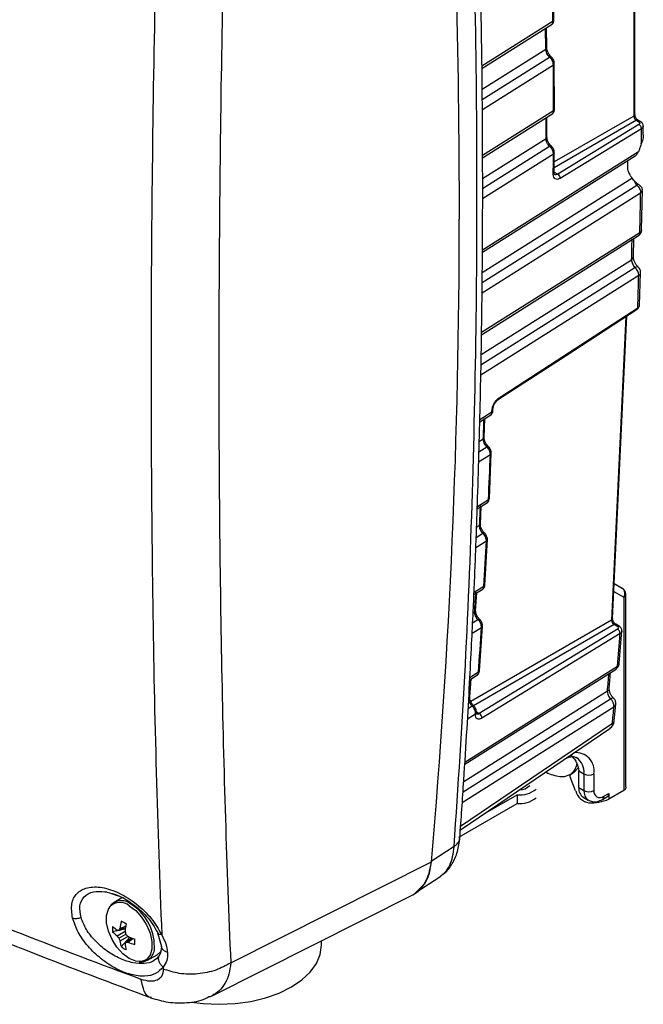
# Model space of a CAD drawing. Header units: inches. Extents: x 0.6 to 33.8, y 0 to 21.7.
# Tile 192 of 204: x 26.9 to 27.8, y 16.9 to 18.3. Entities that reach past the tile are written whole.
import ezdxf

# ---------------------------------------------------------------- set-up
doc = ezdxf.new("R2010")
doc.units = ezdxf.units.IN
doc.header["$MEASUREMENT"] = 0

msp = doc.modelspace()

# ---------------------------------------------------------------- linework, layer by layer
at = {"color": 7, "linetype": 'Continuous'}
for p, q in [((27.7598, 18.4086), (27.7598, 18.1554)), ((27.7612, 18.1574), (27.7612, 18.4095)), ((27.6482, 18.2897), (27.6477, 18.3262)), ((27.6469, 18.2877), (27.5476, 18.2252)), ((27.5476, 18.2219), (27.6459, 18.2839)), ((27.6368, 18.2487), (27.6366, 18.278)), ((27.6381, 18.2506), (27.6379, 18.2788)), ((27.5479, 18.1927), (27.6368, 18.2487)), ((27.5481, 18.1787), (27.642, 18.2378)), ((27.5482, 18.1646), (27.6474, 18.2271)), ((27.6489, 18.1646), (27.6487, 18.229)), ((27.6476, 18.1626), (27.5485, 18.1002)), ((27.5485, 18.097), (27.6467, 18.1588)), ((27.6384, 18.1259), (27.6384, 18.1537)), ((27.7633, 18.1494), (27.6486, 18.0832)), ((27.7598, 18.1554), (27.6487, 18.0913)), ((27.7633, 18.1494), (27.7667, 18.1474)), ((27.7691, 18.1476), (27.7657, 18.1496)), ((27.7669, 18.1436), (27.6534, 18.0744)), ((27.7704, 18.1375), (27.657, 18.0684)), ((27.7729, 18.1292), (27.773, 18.1415)), ((27.5486, 18.0683), (27.6371, 18.124)), ((27.5486, 18.0542), (27.6422, 18.1131)), ((27.7661, 18.1055), (27.5483, 17.9683)), ((27.5483, 17.9652), (27.7618, 18.0997)), ((27.5486, 18.0401), (27.6475, 18.1024)), ((27.6486, 18.0762), (27.6487, 18.1043)), ((27.5481, 17.9369), (27.7572, 18.0687)), ((27.6486, 18.0772), (27.6534, 18.0744)), ((27.5479, 17.9228), (27.764, 18.0589)), ((27.7663, 18.0599), (27.764, 18.0589)), ((27.7707, 17.9964), (27.7718, 18.052)), ((27.5478, 17.9087), (27.7693, 18.0482)), ((27.5469, 17.8501), (27.7663, 17.9884)), ((27.7682, 17.9925), (27.547, 17.8532)), ((27.7592, 17.9586), (27.7599, 17.9843)), ((27.5462, 17.8082), (27.7614, 17.9438)), ((27.5464, 17.8224), (27.7566, 17.9548)), ((27.546, 17.794), (27.7667, 17.9331)), ((27.7679, 17.8913), (27.7692, 17.9369)), ((27.5718, 17.762), (27.7653, 17.8878)), ((27.7484, 17.8754), (27.7287, 17.4517)), ((27.7301, 17.4537), (27.7498, 17.8762)), ((27.5616, 17.7419), (27.5446, 17.7312)), ((27.5446, 17.7282), (27.5601, 17.738)), ((27.5629, 17.7438), (27.5629, 17.7459)), ((27.5508, 17.7065), (27.5518, 17.7328)), ((27.5438, 17.7009), (27.5495, 17.7045)), ((27.543, 17.6725), (27.5594, 17.6828)), ((27.5434, 17.6867), (27.5544, 17.6936)), ((27.558, 17.6216), (27.5607, 17.6847)), ((27.5411, 17.607), (27.5552, 17.6159)), ((27.5567, 17.6197), (27.5412, 17.6099)), ((27.5455, 17.5857), (27.5467, 17.6106)), ((27.5402, 17.5813), (27.5442, 17.5839)), ((27.5397, 17.567), (27.549, 17.5729)), ((27.5391, 17.5528), (27.5539, 17.5621)), ((27.5517, 17.5005), (27.5552, 17.564)), ((27.7323, 17.5027), (27.7437, 17.4961)), ((27.5364, 17.4871), (27.5489, 17.495)), ((27.5504, 17.4987), (27.5366, 17.4899)), ((27.5388, 17.4652), (27.5403, 17.4895)), ((27.7318, 17.4916), (27.7458, 17.4836)), ((27.7486, 17.2188), (27.7486, 17.4876)), ((27.7458, 17.4836), (27.7458, 17.2137)), ((27.5353, 17.4619), (27.5375, 17.4633)), ((27.7287, 17.4517), (27.532, 17.338)), ((27.5346, 17.4476), (27.5421, 17.4523)), ((27.534, 17.4332), (27.547, 17.4414)), ((27.7322, 17.4455), (27.536, 17.3321)), ((27.7369, 17.439), (27.5439, 17.3211)), ((27.5441, 17.3806), (27.5483, 17.4433)), ((27.7405, 17.4327), (27.5475, 17.3148)), ((27.7322, 17.4455), (27.7367, 17.4429)), ((27.7391, 17.4431), (27.7346, 17.4457)), ((27.7394, 17.3908), (27.7431, 17.4367)), ((27.7368, 17.387), (27.5239, 17.2528)), ((27.5428, 17.3787), (27.5308, 17.3711)), ((27.7255, 17.3563), (27.7274, 17.3786)), ((27.5306, 17.3445), (27.5324, 17.3695)), ((27.5307, 17.3684), (27.5412, 17.3751)), ((27.5222, 17.226), (27.7229, 17.3526)), ((27.5212, 17.2116), (27.7273, 17.3415)), ((27.5202, 17.1971), (27.732, 17.3307)), ((27.5284, 17.3282), (27.5338, 17.3317)), ((27.5398, 17.3234), (27.5439, 17.3211)), ((27.7325, 17.311), (27.7346, 17.3344)), ((27.5276, 17.3139), (27.5386, 17.3208)), ((27.5385, 17.3201), (27.5386, 17.3208)), ((27.5175, 17.1586), (27.7264, 17.3001)), ((27.7299, 17.3073), (27.5178, 17.1636)), ((27.6828, 17.2411), (27.6901, 17.2369)), ((27.6702, 17.2355), (27.6756, 17.2387)), ((27.6709, 17.2328), (27.6709, 17.236)), ((27.6785, 17.2132), (27.6709, 17.2328)), ((27.6831, 17.2177), (27.6831, 17.2338)), ((27.6901, 17.2369), (27.6901, 17.2137)), ((27.704, 17.2369), (27.704, 17.2137)), ((27.6831, 17.2177), (27.6901, 17.2137)), ((27.7458, 17.2137), (27.7249, 17.2016)), ((27.5496, 17.1804), (27.5966, 17.2075)), ((27.5966, 17.2075), (27.5966, 17.1954)), ((27.6892, 17.2042), (27.6962, 17.2002)), ((27.7159, 17.2011), (27.7228, 17.2052)), ((27.7179, 17.2056), (27.7249, 17.2097)), ((27.7249, 17.2097), (27.7249, 17.2016)), ((27.5152, 17.1485), (27.5966, 17.1954)), ((27.5088, 17.1357), (27.4767, 17.1146)), ((27.1967, 16.9731), (27.4771, 17.114)), ((27.4543, 17.0707), (27.49, 17.0941)), ((27.4898, 17.0945), (27.4925, 17.0966)), ((27.0204, 17.0726), (27.024, 17.0716)), ((27.03, 17.0699), (27.0396, 17.0668)), ((27.0448, 17.0639), (27.0337, 17.0575)), ((27.1707, 16.927), (27.451, 17.0679)), ((27.0405, 17.0186), (27.0497, 17.0225)), ((27.0421, 17.0212), (27.05, 17.0246)), ((27.0379, 17.0107), (27.0491, 17.0172)), ((27.0405, 17.0075), (27.0502, 17.013)), ((27.0421, 17.0036), (27.0532, 17.01)), ((27.0439, 16.9954), (27.0559, 17.0089)), ((27.0502, 17.0019), (27.0581, 17.0079)), ((27.0532, 17.0019), (27.0601, 17.0071)), ((27.0945, 17.015), (27.1001, 16.9958)), ((27.1001, 16.996), (27.0987, 16.9865)), ((27.3234, 16.9975), (27.3234, 17.0037)), ((27.0805, 16.9766), (27.094, 16.9844)), ((27.0985, 16.9869), (27.0968, 16.9828)), ((27.1022, 16.9672), (27.1024, 16.9643))]:
    msp.add_line(p, q, dxfattribs=at)
at = {"color": 7, "linetype": 'Continuous', "flags": 128}
for points in [[(27.6422, 18.1131), (27.6428, 18.1135), (27.6434, 18.1136), (27.6439, 18.1137), (27.6443, 18.1136), (27.6446, 18.1133), (27.6448, 18.113)], [(27.5708, 17.7599), (27.6651, 17.8212), (27.7643, 17.8857)], [(27.5616, 17.7419), (27.5616, 17.7421), (27.5616, 17.7424), (27.5616, 17.7427), (27.5616, 17.7429), (27.5616, 17.7432), (27.5616, 17.7434), (27.5616, 17.7437), (27.5616, 17.744)], [(27.5566, 17.694), (27.5568, 17.6938), (27.5569, 17.6935)], [(27.5237, 17.2502), (27.603, 17.3002), (27.7349, 17.3833)], [(27.6756, 17.2387), (27.6764, 17.2391), (27.6822, 17.2451)], [(27.6565, 17.2332), (27.6631, 17.2332), (27.6709, 17.236)], [(27.0765, 16.9761), (27.0723, 16.9748), (27.064, 16.9752), (27.055, 16.9789), (27.046, 16.9856), (27.0377, 16.9948), (27.0309, 17.0056), (27.0259, 17.0173), (27.0234, 17.0288), (27.0234, 17.0393), (27.0259, 17.0479), (27.0283, 17.0515)], [(27.055, 17.0527), (27.064, 17.046), (27.0723, 17.0369), (27.0792, 17.0261), (27.0841, 17.0144), (27.0866, 17.0028), (27.0866, 16.9923), (27.0841, 16.9837), (27.0792, 16.9777), (27.0765, 16.9761)], [(27.1421, 16.9182), (27.1583, 16.9161), (27.1806, 16.9151), (27.203, 16.9161), (27.2247, 16.9192), (27.2454, 16.9241), (27.2645, 16.9309), (27.2816, 16.9393), (27.2961, 16.9491), (27.3078, 16.9601), (27.3164, 16.9721), (27.3216, 16.9846), (27.3234, 16.9975)], [(27.0997, 16.9899), (27.0989, 16.9887), (27.094, 16.9844)]]:
    msp.add_lwpolyline(points, dxfattribs=at)
at = {"color": 7, "linetype": 'Continuous'}
for centre, radius, start, end in [((15.7782, 18.0254), 11.7379, 359.9312, 3.2965), ((16.2646, 18.1576), 11.383, 0.65522, 0.83917), ((27.6458, 18.2899), 0.00236, 296.7135, 355.4676), ((27.6434, 18.2362), 0.00212, 65.6821, 131.4217), ((27.6463, 18.2292), 0.00237, 296.82, 355.3475), ((16.4571, 18.1592), 11.1905, 0.01786, 0.34793), ((27.6465, 18.1648), 0.00238, 296.9362, 355.173), ((16.5685, 18.1652), 11.0687, 359.78676, 359.93744), ((27.7647, 18.1474), 0.00244, 65.3783, 124.6026), ((16.8399, 18.236), 10.931, 359.37353, 359.48413), ((27.636, 18.1261), 0.00238, 296.9365, 355.1432), ((16.6416, 18.1588), 11.006, 359.55963, 359.70618), ((27.6464, 18.1045), 0.00238, 297.0226, 355.2767), ((27.6462, 18.0764), 0.00239, 297.0926, 354.9482), ((27.6498, 18.0682), 0.00718, 1.5478, 59.8153), ((27.7671, 18.0525), 0.00481, 297.2595, 354.6029), ((27.7682, 18.0521), 0.00368, 359.392, 29.826), ((17.0245, 18.2332), 10.7464, 358.71661, 359.01347), ((17.1032, 18.014), 10.4128, 355.0413, 359.9848), ((27.7609, 17.9966), 0.00984, 302.2116, 358.7164), ((27.7659, 17.9968), 0.00483, 297.3758, 354.47), ((17.1269, 18.237), 10.6335, 358.47913, 358.63406), ((27.7632, 17.9922), 0.00498, 306.4976, 3.2908), ((27.7544, 17.9591), 0.00484, 297.4534, 354.3342), ((27.752, 17.9326), 0.0146, 1.8786, 49.9853), ((27.7594, 17.9372), 0.00984, 358.3963, 47.4647), ((17.2145, 18.2285), 10.5563, 358.15056, 358.39644), ((27.7644, 17.9374), 0.00485, 297.48, 354.2884), ((27.7629, 17.8876), 0.00236, 305.0603, 3.9025), ((27.5695, 17.7618), 0.00236, 304.7534, 3.8999), ((27.5605, 17.7461), 0.00243, 297.5826, 354.1453), ((27.5604, 17.744), 0.00243, 297.5863, 354.1388), ((17.1227, 18.1025), 10.4344, 357.81438, 357.97137), ((27.5484, 17.7067), 0.00242, 297.5352, 355.8357), ((27.5558, 17.6921), 0.0021, 67.1967, 132.1952), ((17.2255, 18.0923), 10.342, 357.38084, 357.73083), ((27.5583, 17.6849), 0.00243, 297.62, 354.9401), ((17.3319, 18.0936), 10.2251, 357.14267, 357.29605), ((27.5555, 17.6218), 0.00245, 297.7973, 353.7438), ((27.5431, 17.586), 0.00243, 297.7331, 355.6747), ((27.5504, 17.5714), 0.00209, 67.6592, 132.3669), ((17.4336, 18.0822), 10.1336, 356.69899, 357.05801), ((27.5528, 17.5642), 0.00244, 297.8139, 354.7887), ((17.5393, 18.0823), 10.0173, 356.45741, 356.61302), ((27.5493, 17.5008), 0.00247, 298.0044, 353.3255), ((27.7388, 17.4876), 0.00984, 0, 59.9946), ((27.7383, 17.4888), 0.00908, 324.8149, 53.6488), ((27.7437, 17.4881), 0.00495, 294.3747, 354.3052), ((27.5363, 17.4655), 0.00247, 298.0761, 353.1732), ((27.5435, 17.4508), 0.00209, 68.1611, 132.5293), ((27.5438, 17.4521), 0.00081, 6.081, 50.7517), ((17.6401, 18.0697), 9.9268, 356.00849, 356.37158), ((27.5458, 17.4436), 0.00246, 298.0069, 354.617), ((27.7335, 17.4435), 0.00244, 65.3602, 124.6041), ((18.0746, 18.1816), 9.6948, 355.29921, 355.5698), ((27.5416, 17.3809), 0.00249, 298.2077, 352.8841), ((27.7296, 17.3916), 0.00984, 302.2202, 355.299), ((27.7321, 17.3871), 0.00471, 306.0354, 359.29), ((27.7344, 17.3914), 0.00501, 298.4102, 352.4056), ((17.7463, 18.0685), 9.8099, 355.75696, 355.90975), ((18.1644, 18.1804), 9.5943, 355.05032, 355.19714), ((27.7205, 17.357), 0.00502, 298.4798, 352.2347), ((27.5281, 17.3448), 0.00249, 298.2801, 352.7192), ((27.7178, 17.3309), 0.0143, 359.1492, 48.1276), ((27.7248, 17.3353), 0.00984, 354.9616, 45.0157), ((27.5353, 17.3301), 0.00209, 68.7054, 132.6813), ((27.5374, 17.323), 0.00248, 298.1988, 354.4248), ((18.2293, 18.1685), 9.5395, 354.82052, 354.96167), ((27.7296, 17.3351), 0.00503, 298.506, 352.1441), ((27.5375, 17.3222), 0.00235, 296.745, 2.6763), ((27.5404, 17.3149), 0.00708, 358.6571, 60.172), ((27.7275, 17.3117), 0.00503, 298.543, 352.0782), ((27.6791, 17.2413), 0.0252, 350.1145, 96.6645), ((27.6656, 17.2394), 0.0246, 354.2137, 54.918), ((27.656, 17.256), 0.025, 306.5322, 349.3006), ((27.5933, 17.2337), 0.0898, 0.0569, 4.76), ((27.6653, 17.2958), 0.0632, 243.8516, 262.0741), ((27.697, 17.2504), 0.0151, 242.6097, 297.3903), ((27.6002, 17.2439), 0.0365, 264.2876, 309.3698), ((27.6009, 17.2321), 0.0175, 268.8406, 319.9053), ((27.7018, 17.22), 0.0242, 196.2972, 258.2755), ((27.6972, 17.2159), 0.0142, 172.7442, 235.9436), ((27.7049, 17.2122), 0.0149, 174.4264, 233.7665), ((27.697, 17.2271), 0.0151, 242.6097, 297.3905), ((27.7125, 17.2123), 0.0086, 170.7861, 309.203), ((27.6002, 17.2318), 0.0365, 264.2876, 309.3698), ((27.6973, 17.2702), 0.0739, 269.613, 291.8778), ((27.7132, 17.205), 0.00472, 304.0361, 7.2579), ((27.7202, 17.2091), 0.00472, 304.0564, 7.2558), ((27.044, 17.0403), 0.0196, 53.4977, 155.0321), ((27.0423, 17.0374), 0.0199, 50.4642, 134.797), ((27.0205, 16.9959), 0.0696, 359.4916, 59.6271), ((27.0523, 17.0202), 0.0209, 169.5904, 190.4096), ((27.0698, 17.0629), 0.0544, 225.6956, 234.1531), ((27.1071, 16.9809), 0.0766, 148.1904, 150.4547), ((27.1313, 17.0092), 0.09, 165.9973, 172.3426), ((27.0369, 17.0113), 0.0209, 49.5914, 70.414), ((27.1555, 17.0075), 0.1069, 169.3329, 174.7802), ((27.0702, 17.0516), 0.0521, 222.4766, 231.7025), ((27.0452, 17.0905), 0.0721, 264.2309, 266.2977), ((27.1038, 17.0601), 0.0823, 216.8653, 219.7744), ((27.1177, 17.0359), 0.0823, 200.226, 203.135), ((27.1481, 17.0415), 0.102, 193.8194, 196.2236), ((27.1238, 17.0836), 0.102, 223.7769, 226.181), ((27.098, 17.1071), 0.1069, 245.2222, 250.6691), ((27.0936, 17.0111), 0.0521, 188.2998, 197.5251), ((27.0575, 17.0113), 0.0209, 229.5914, 250.414), ((27.1148, 16.97), 0.072, 153.7105, 155.778), ((27.1032, 17.0051), 0.0544, 185.8497, 194.3067), ((27.0508, 17.0785), 0.0766, 269.5526, 271.8163), ((27.0874, 17.0852), 0.09, 247.6601, 254.0051), ((27.0421, 17.0024), 0.0209, 349.5904, 10.4096), ((27.0711, 16.9935), 0.0191, 263.4528, 5.4982)]:
    msp.add_arc(centre, radius, start, end, dxfattribs=at)
msp.add_ellipse((27.3939, 17.1714), major_axis=(-0.0591, 0.1024), ratio=0.576743, start_param=3.108317, end_param=3.830118, dxfattribs=at)
for points, knots in [([(27.5167, 17.1474), (27.5186, 17.1742), (27.5222, 17.2249), (27.5267, 17.2971), (27.5303, 17.3606), (27.5331, 17.4154), (27.5353, 17.4615), (27.5371, 17.5016), (27.5386, 17.5387), (27.54, 17.576), (27.5425, 17.647), (27.5455, 17.7524), (27.5476, 17.8757), (27.5486, 17.983), (27.5487, 18.0724), (27.5484, 18.1588), (27.5477, 18.2259), (27.5469, 18.2772), (27.5463, 18.3173), (27.5453, 18.3655), (27.544, 18.4218), (27.5422, 18.4864), (27.5398, 18.5594), (27.5368, 18.6408), (27.5343, 18.6981), (27.533, 18.7281)], [0, 0, 0, 0, 0.053668, 0.101422, 0.143261, 0.179186, 0.209196, 0.23358, 0.257421, 0.281556, 0.305985, 0.395019, 0.484393, 0.541267, 0.598128, 0.652644, 0.703075, 0.723105, 0.74782, 0.777481, 0.812091, 0.851648, 0.896152, 0.945603, 1, 1, 1, 1]), ([(27.5088, 17.1357), (27.5144, 17.2198), (27.5255, 17.3873), (27.5356, 17.6446), (27.5409, 17.9056), (27.5409, 18.1712), (27.5362, 18.4413), (27.5288, 18.6248), (27.525, 18.7168)], [0, 0, 0, 0, 0.1676196, 0.3338822, 0.5001723, 0.6666895, 0.832877, 1, 1, 1, 1]), ([(27.1903, 18.5251), (27.1882, 18.4447), (27.1842, 18.2838), (27.181, 18.0495), (27.1797, 17.8208), (27.1806, 17.5984), (27.1837, 17.3827), (27.1888, 17.1733), (27.194, 17.0398), (27.1967, 16.9731)], [0, 0, 0, 0, 0.142862, 0.285726, 0.428483, 0.571273, 0.714061, 0.857025, 1, 1, 1, 1]), ([(27.095, 18.4954), (27.0929, 18.4062), (27.0886, 18.2277), (27.0856, 17.9688), (27.0851, 17.7168), (27.0873, 17.473), (27.0921, 17.2369), (27.0976, 17.0871), (27.1003, 17.0122)], [0, 0, 0, 0, 0.166626, 0.333316, 0.499887, 0.666544, 0.8333, 1, 1, 1, 1]), ([(27.6451, 18.2834), (27.6452, 18.2835), (27.6459, 18.2838), (27.6467, 18.2853), (27.6468, 18.2869), (27.6469, 18.2877)], [0, 0, 0, 0, 0.090959, 0.557716, 1, 1, 1, 1]), ([(27.6455, 18.2837), (27.6458, 18.2839), (27.6465, 18.2846), (27.6474, 18.286), (27.6481, 18.2878), (27.6481, 18.2891), (27.6482, 18.2897)], [0, 0, 0, 0, 0.1778704, 0.4592011, 0.7350218, 1, 1, 1, 1]), ([(27.6368, 18.2487), (27.6372, 18.249), (27.638, 18.2495), (27.6381, 18.2502), (27.6381, 18.2506)], [0, 0, 0, 0, 0.487377, 1, 1, 1, 1]), ([(27.642, 18.2378), (27.6413, 18.2386), (27.6399, 18.24), (27.6382, 18.2429), (27.6371, 18.2459), (27.6369, 18.2477), (27.6368, 18.2487)], [0, 0, 0, 0, 0.250036, 0.500172, 0.750211, 1, 1, 1, 1]), ([(27.6443, 18.2381), (27.6435, 18.239), (27.6418, 18.2406), (27.6398, 18.244), (27.6384, 18.2475), (27.6382, 18.2496), (27.6381, 18.2507)], [0, 0, 0, 0, 0.251022, 0.501661, 0.751477, 1, 1, 1, 1]), ([(27.6474, 18.2271), (27.6473, 18.228), (27.6472, 18.2299), (27.6461, 18.2327), (27.6444, 18.2355), (27.6429, 18.237), (27.642, 18.2378)], [0, 0, 0, 0, 0.242593, 0.499541, 0.703703, 1, 1, 1, 1]), ([(27.6487, 18.229), (27.6486, 18.2298), (27.6485, 18.2314), (27.6475, 18.234), (27.6461, 18.2364), (27.6448, 18.2376), (27.6442, 18.2382)], [0, 0, 0, 0, 0.252254, 0.503052, 0.752316, 1, 1, 1, 1]), ([(27.6458, 18.1584), (27.6459, 18.1584), (27.6466, 18.1588), (27.6474, 18.1602), (27.6475, 18.1618), (27.6476, 18.1626)], [0, 0, 0, 0, 0.081858, 0.553799, 1, 1, 1, 1]), ([(27.6462, 18.1587), (27.6465, 18.1589), (27.6472, 18.1595), (27.6481, 18.1609), (27.6488, 18.1627), (27.6489, 18.164), (27.6489, 18.1646)], [0, 0, 0, 0, 0.180795, 0.46099, 0.735815, 1, 1, 1, 1]), ([(27.7612, 18.1574), (27.7611, 18.157), (27.761, 18.1563), (27.7602, 18.1557), (27.7598, 18.1554)], [0, 0, 0, 0, 0.494386, 1, 1, 1, 1]), ([(27.7598, 18.1554), (27.7599, 18.1549), (27.76, 18.1538), (27.7608, 18.152), (27.7617, 18.1507), (27.7626, 18.1499), (27.763, 18.1496), (27.7633, 18.1494)], [0, 0, 0, 0, 0.250784, 0.488589, 0.736858, 0.866714, 1, 1, 1, 1]), ([(27.7657, 18.1496), (27.7654, 18.1498), (27.7648, 18.1501), (27.764, 18.1509), (27.7632, 18.1519), (27.7625, 18.153), (27.7619, 18.1541), (27.7615, 18.1552), (27.7612, 18.1564), (27.7612, 18.1571), (27.7612, 18.1574)], [0, 0, 0, 0, 0.124771, 0.249748, 0.374869, 0.500052, 0.625227, 0.750318, 0.875257, 1, 1, 1, 1]), ([(27.7691, 18.1476), (27.7688, 18.1477), (27.7681, 18.148), (27.7672, 18.1476), (27.7667, 18.1474)], [0, 0, 0, 0, 0.4991862, 1, 1, 1, 1]), ([(27.7667, 18.1474), (27.7671, 18.1471), (27.7679, 18.1466), (27.7683, 18.1455), (27.768, 18.1444), (27.7672, 18.1438), (27.7669, 18.1436)], [0, 0, 0, 0, 0.246893, 0.500491, 0.753891, 1, 1, 1, 1]), ([(27.773, 18.1412), (27.773, 18.1419), (27.7729, 18.1431), (27.772, 18.1449), (27.7708, 18.1465), (27.7696, 18.1473), (27.7691, 18.1476)], [0, 0, 0, 0, 0.25567, 0.510837, 0.760661, 1, 1, 1, 1]), ([(27.7704, 18.1375), (27.7704, 18.1378), (27.7704, 18.1384), (27.7701, 18.1396), (27.7695, 18.141), (27.7685, 18.1423), (27.7676, 18.1431), (27.7671, 18.1434), (27.7669, 18.1436)], [0, 0, 0, 0, 0.133784, 0.263316, 0.5, 0.736684, 0.866216, 1, 1, 1, 1]), ([(27.773, 18.1414), (27.7729, 18.1407), (27.7727, 18.1393), (27.7712, 18.1381), (27.7704, 18.1375)], [0, 0, 0, 0, 0.4984721, 1, 1, 1, 1]), ([(27.6422, 18.1131), (27.6415, 18.1139), (27.64, 18.1153), (27.6384, 18.1182), (27.6373, 18.1212), (27.6372, 18.1231), (27.6371, 18.124)], [0, 0, 0, 0, 0.250036, 0.500171, 0.75021, 1, 1, 1, 1]), ([(27.6445, 18.1134), (27.6436, 18.1143), (27.6419, 18.116), (27.64, 18.1193), (27.6386, 18.1228), (27.6385, 18.1249), (27.6384, 18.126)], [0, 0, 0, 0, 0.2511352, 0.5018086, 0.7515852, 1, 1, 1, 1]), ([(27.7727, 18.1292), (27.7727, 18.128), (27.7727, 18.1236), (27.7713, 18.1195), (27.7702, 18.1164)], [0, 0, 0, 0, 0.266956, 1, 1, 1, 1]), ([(27.6475, 18.1024), (27.6474, 18.1033), (27.6473, 18.1051), (27.6462, 18.108), (27.6445, 18.1108), (27.643, 18.1123), (27.6422, 18.1131)], [0, 0, 0, 0, 0.242867, 0.499533, 0.705397, 1, 1, 1, 1]), ([(27.6487, 18.1043), (27.6487, 18.1051), (27.6486, 18.1067), (27.6476, 18.1093), (27.6462, 18.1117), (27.645, 18.1129), (27.6444, 18.1135)], [0, 0, 0, 0, 0.252493, 0.503375, 0.75256, 1, 1, 1, 1]), ([(27.7702, 18.1164), (27.7694, 18.1144), (27.7681, 18.1107), (27.7667, 18.1071), (27.7661, 18.1055)], [0, 0, 0, 0, 0.56, 1, 1, 1, 1]), ([(27.7552, 18.0718), (27.7536, 18.0749), (27.7507, 18.0806), (27.7512, 18.0892), (27.7514, 18.0932)], [0, 0, 0, 0, 0.540164, 1, 1, 1, 1]), ([(27.7618, 18.0997), (27.7619, 18.0997), (27.7627, 18.1001), (27.7642, 18.1019), (27.7655, 18.104), (27.766, 18.1053), (27.7661, 18.1055)], [0, 0, 0, 0, 0.005406, 0.434605, 0.922663, 1, 1, 1, 1]), ([(27.657, 18.0684), (27.6557, 18.0678), (27.6531, 18.0666), (27.6499, 18.0673), (27.6477, 18.0698), (27.6474, 18.0728), (27.6473, 18.0743)], [0, 0, 0, 0, 0.247978, 0.496845, 0.74897, 1, 1, 1, 1]), ([(27.6489, 18.0738), (27.6488, 18.0739), (27.6487, 18.0741), (27.6486, 18.0755), (27.6486, 18.0763)], [0, 0, 0, 0, 0.49004, 1, 1, 1, 1]), ([(27.6534, 18.0744), (27.6526, 18.074), (27.6509, 18.0731), (27.6496, 18.0736), (27.649, 18.0738)], [0, 0, 0, 0, 0.500482, 1, 1, 1, 1]), ([(27.7552, 18.0718), (27.7555, 18.0712), (27.7562, 18.0702), (27.7569, 18.0691), (27.7572, 18.0687)], [0, 0, 0, 0, 0.56, 1, 1, 1, 1]), ([(27.7598, 18.0656), (27.759, 18.0664), (27.758, 18.0676), (27.7574, 18.0685), (27.7572, 18.0687)], [0, 0, 0, 0, 0.768357, 1, 1, 1, 1]), ([(27.7598, 18.0656), (27.76, 18.065), (27.7605, 18.0637), (27.7615, 18.0619), (27.7627, 18.0603), (27.7635, 18.0594), (27.764, 18.0589)], [0, 0, 0, 0, 0.249827, 0.499783, 0.749853, 1, 1, 1, 1]), ([(27.7598, 18.0656), (27.7603, 18.0651), (27.7617, 18.0636), (27.764, 18.0616), (27.7657, 18.0603), (27.7663, 18.0599)], [0, 0, 0, 0, 0.271866, 0.761118, 1, 1, 1, 1]), ([(27.764, 18.0589), (27.7647, 18.0582), (27.7662, 18.0568), (27.7679, 18.0539), (27.7691, 18.0509), (27.7692, 18.0491), (27.7693, 18.0482)], [0, 0, 0, 0, 0.2430885, 0.5000011, 0.7569131, 1, 1, 1, 1]), ([(27.7663, 18.0599), (27.7669, 18.0594), (27.768, 18.0586), (27.7695, 18.0572), (27.7705, 18.0561), (27.7708, 18.0557), (27.7709, 18.0556)], [0, 0, 0, 0, 0.302161, 0.604414, 0.904836, 1, 1, 1, 1]), ([(27.7718, 18.0515), (27.7718, 18.0522), (27.7717, 18.0535), (27.7712, 18.055), (27.7709, 18.0556)], [0, 0, 0, 0, 0.556937, 1, 1, 1, 1]), ([(27.766, 17.9445), (27.765, 17.9455), (27.7631, 17.9475), (27.7609, 17.9513), (27.7594, 17.9553), (27.7593, 17.9576), (27.7592, 17.9588)], [0, 0, 0, 0, 0.252808, 0.50405, 0.753278, 1, 1, 1, 1]), ([(27.7566, 17.9548), (27.7567, 17.9539), (27.7568, 17.952), (27.7578, 17.949), (27.7594, 17.9461), (27.7608, 17.9446), (27.7614, 17.9438)], [0, 0, 0, 0, 0.249758, 0.499651, 0.749744, 1, 1, 1, 1]), ([(27.7659, 17.9445), (27.7658, 17.9445), (27.7655, 17.945), (27.764, 17.945), (27.7623, 17.9442), (27.7614, 17.9438)], [0, 0, 0, 0, 0.058826, 0.5307628, 1, 1, 1, 1]), ([(27.7643, 17.8857), (27.7648, 17.886), (27.7658, 17.8868), (27.767, 17.8884), (27.7678, 17.8901), (27.7678, 17.8913), (27.7679, 17.8919)], [0, 0, 0, 0, 0.239934, 0.489578, 0.744346, 1, 1, 1, 1]), ([(27.7653, 17.8878), (27.7661, 17.8884), (27.7675, 17.8895), (27.7677, 17.8909), (27.7678, 17.8916)], [0, 0, 0, 0, 0.52799, 1, 1, 1, 1]), ([(27.5616, 17.744), (27.5618, 17.7456), (27.5622, 17.7488), (27.5646, 17.7541), (27.5679, 17.7589), (27.5705, 17.761), (27.5718, 17.762)], [0, 0, 0, 0, 0.246551, 0.496015, 0.746532, 1, 1, 1, 1]), ([(27.5629, 17.7458), (27.5631, 17.7471), (27.5633, 17.749), (27.5643, 17.7517), (27.5653, 17.7538), (27.5666, 17.7557), (27.5684, 17.758), (27.5699, 17.7592), (27.5709, 17.7599)], [0, 0, 0, 0, 0.249075, 0.374504, 0.500004, 0.6255, 0.750918, 1, 1, 1, 1]), ([(27.5597, 17.7378), (27.5598, 17.7379), (27.5604, 17.7382), (27.5612, 17.7395), (27.5615, 17.7411), (27.5616, 17.7419)], [0, 0, 0, 0, 0.053342, 0.541534, 1, 1, 1, 1]), ([(27.56, 17.7381), (27.5603, 17.7383), (27.5611, 17.7389), (27.562, 17.7403), (27.5627, 17.742), (27.5628, 17.7432), (27.5629, 17.7439)], [0, 0, 0, 0, 0.1908394, 0.4671919, 0.7386037, 1, 1, 1, 1]), ([(27.5544, 17.6936), (27.5537, 17.6944), (27.5523, 17.6959), (27.5507, 17.6988), (27.5497, 17.7018), (27.5496, 17.7036), (27.5495, 17.7045)], [0, 0, 0, 0, 0.250036, 0.500168, 0.750205, 1, 1, 1, 1]), ([(27.5566, 17.6939), (27.5558, 17.6948), (27.5541, 17.6966), (27.5522, 17.6999), (27.551, 17.7034), (27.5509, 17.7055), (27.5508, 17.7065)], [0, 0, 0, 0, 0.251679, 0.502531, 0.752123, 1, 1, 1, 1]), ([(27.5607, 17.6847), (27.5606, 17.6855), (27.5606, 17.6871), (27.5597, 17.6897), (27.5583, 17.6922), (27.5571, 17.6934), (27.5565, 17.694)], [0, 0, 0, 0, 0.253212, 0.504346, 0.753297, 1, 1, 1, 1]), ([(27.5594, 17.6828), (27.5593, 17.6837), (27.5593, 17.6855), (27.5583, 17.6883), (27.5567, 17.6912), (27.5552, 17.6927), (27.5544, 17.6936)], [0, 0, 0, 0, 0.243686, 0.499512, 0.709942, 1, 1, 1, 1]), ([(27.5548, 17.6157), (27.5549, 17.6158), (27.5555, 17.616), (27.5563, 17.6173), (27.5566, 17.6189), (27.5567, 17.6197)], [0, 0, 0, 0, 0.040801, 0.536005, 1, 1, 1, 1]), ([(27.5551, 17.6159), (27.5554, 17.6162), (27.5562, 17.6168), (27.5571, 17.6181), (27.5578, 17.6198), (27.5579, 17.6211), (27.558, 17.6217)], [0, 0, 0, 0, 0.19474, 0.469623, 0.739711, 1, 1, 1, 1]), ([(27.549, 17.5729), (27.5483, 17.5737), (27.5469, 17.5752), (27.5453, 17.5781), (27.5443, 17.5811), (27.5443, 17.583), (27.5442, 17.5839)], [0, 0, 0, 0, 0.250035, 0.500167, 0.750204, 1, 1, 1, 1]), ([(27.5512, 17.5732), (27.5504, 17.5741), (27.5487, 17.5759), (27.5468, 17.5793), (27.5456, 17.5828), (27.5456, 17.5848), (27.5455, 17.5858)], [0, 0, 0, 0, 0.25186, 0.502772, 0.752303, 1, 1, 1, 1]), ([(27.5539, 17.5621), (27.5539, 17.5629), (27.5538, 17.5647), (27.5528, 17.5676), (27.5512, 17.5705), (27.5498, 17.572), (27.549, 17.5729)], [0, 0, 0, 0, 0.243955, 0.499507, 0.711293, 1, 1, 1, 1]), ([(27.5552, 17.5639), (27.5552, 17.5647), (27.5551, 17.5663), (27.5542, 17.569), (27.5529, 17.5714), (27.5517, 17.5727), (27.5511, 17.5733)], [0, 0, 0, 0, 0.25345, 0.504668, 0.753543, 1, 1, 1, 1]), ([(27.5486, 17.4948), (27.5486, 17.4948), (27.5492, 17.4951), (27.55, 17.4963), (27.5503, 17.4979), (27.5504, 17.4987)], [0, 0, 0, 0, 0.030605, 0.531626, 1, 1, 1, 1]), ([(27.5488, 17.495), (27.5491, 17.4952), (27.5499, 17.4958), (27.5508, 17.4971), (27.5515, 17.4988), (27.5517, 17.5001), (27.5517, 17.5007)], [0, 0, 0, 0, 0.198978, 0.472277, 0.740927, 1, 1, 1, 1]), ([(27.5421, 17.4523), (27.5414, 17.4531), (27.5401, 17.4546), (27.5385, 17.4576), (27.5376, 17.4606), (27.5375, 17.4624), (27.5375, 17.4633)], [0, 0, 0, 0, 0.250035, 0.500166, 0.750202, 1, 1, 1, 1]), ([(27.5444, 17.4526), (27.5436, 17.4535), (27.5419, 17.4553), (27.54, 17.4587), (27.5389, 17.4622), (27.5388, 17.4642), (27.5388, 17.4653)], [0, 0, 0, 0, 0.252044, 0.503015, 0.752483, 1, 1, 1, 1]), ([(27.547, 17.4414), (27.547, 17.4423), (27.5469, 17.4441), (27.5459, 17.447), (27.5444, 17.4499), (27.543, 17.4514), (27.5421, 17.4523)], [0, 0, 0, 0, 0.244226, 0.499501, 0.712589, 1, 1, 1, 1]), ([(27.5483, 17.4433), (27.5482, 17.4441), (27.5482, 17.4457), (27.5474, 17.4483), (27.546, 17.4508), (27.5449, 17.4521), (27.5443, 17.4527)], [0, 0, 0, 0, 0.25369, 0.504993, 0.753791, 1, 1, 1, 1]), ([(27.73, 17.4537), (27.73, 17.4533), (27.7299, 17.4526), (27.7291, 17.452), (27.7287, 17.4517)], [0, 0, 0, 0, 0.475718, 1, 1, 1, 1]), ([(27.7287, 17.4517), (27.7287, 17.4515), (27.7287, 17.4509), (27.729, 17.4497), (27.7296, 17.4482), (27.7305, 17.4469), (27.7314, 17.446), (27.7319, 17.4457), (27.7322, 17.4455)], [0, 0, 0, 0, 0.127822, 0.254512, 0.496524, 0.74035, 0.868343, 1, 1, 1, 1]), ([(27.7346, 17.4457), (27.7343, 17.4459), (27.7337, 17.4463), (27.7328, 17.4471), (27.732, 17.4481), (27.7313, 17.4492), (27.7307, 17.4504), (27.7303, 17.4516), (27.7301, 17.4527), (27.7301, 17.4534), (27.7301, 17.4538)], [0, 0, 0, 0, 0.125242, 0.250549, 0.375862, 0.501106, 0.626207, 0.751095, 0.875708, 1, 1, 1, 1]), ([(27.7392, 17.443), (27.7392, 17.443), (27.7389, 17.4433), (27.7381, 17.4434), (27.7372, 17.443), (27.7367, 17.4429)], [0, 0, 0, 0, 0.032616, 0.516308, 1, 1, 1, 1]), ([(27.7367, 17.4429), (27.7371, 17.4426), (27.7379, 17.442), (27.7383, 17.4409), (27.738, 17.4398), (27.7373, 17.4393), (27.7369, 17.439)], [0, 0, 0, 0, 0.246957, 0.500888, 0.754399, 1, 1, 1, 1]), ([(27.7405, 17.4327), (27.7405, 17.433), (27.7405, 17.4336), (27.7403, 17.4348), (27.7396, 17.4363), (27.7386, 17.4376), (27.7377, 17.4385), (27.7372, 17.4388), (27.7369, 17.439)], [0, 0, 0, 0, 0.1341787, 0.264002, 0.5, 0.735998, 0.8658213, 1, 1, 1, 1]), ([(27.743, 17.4362), (27.743, 17.4369), (27.743, 17.4383), (27.7422, 17.4402), (27.7409, 17.4419), (27.7397, 17.4427), (27.7392, 17.4431)], [0, 0, 0, 0, 0.263545, 0.521671, 0.768532, 1, 1, 1, 1]), ([(27.743, 17.4366), (27.7429, 17.4359), (27.7427, 17.4344), (27.7412, 17.4332), (27.7405, 17.4327)], [0, 0, 0, 0, 0.513813, 1, 1, 1, 1]), ([(27.5409, 17.3749), (27.5409, 17.3749), (27.5416, 17.3751), (27.5424, 17.3764), (27.5427, 17.3779), (27.5428, 17.3787)], [0, 0, 0, 0, 0.022845, 0.528438, 1, 1, 1, 1]), ([(27.5411, 17.375), (27.5414, 17.3753), (27.5422, 17.3759), (27.5431, 17.3772), (27.5439, 17.3789), (27.544, 17.3801), (27.5441, 17.3807)], [0, 0, 0, 0, 0.203619, 0.475197, 0.742275, 1, 1, 1, 1]), ([(27.7229, 17.3526), (27.7229, 17.3517), (27.7229, 17.3499), (27.7238, 17.3469), (27.7253, 17.3439), (27.7266, 17.3423), (27.7273, 17.3415)], [0, 0, 0, 0, 0.249776, 0.499666, 0.749746, 1, 1, 1, 1]), ([(27.7317, 17.3423), (27.7307, 17.3433), (27.7288, 17.3454), (27.7268, 17.3493), (27.7255, 17.3532), (27.7255, 17.3554), (27.7255, 17.3565)], [0, 0, 0, 0, 0.254277, 0.505989, 0.754712, 1, 1, 1, 1]), ([(27.5338, 17.3317), (27.5332, 17.3324), (27.5318, 17.334), (27.5303, 17.3369), (27.5293, 17.34), (27.5293, 17.3418), (27.5293, 17.3426)], [0, 0, 0, 0, 0.250035, 0.500164, 0.750201, 1, 1, 1, 1]), ([(27.5361, 17.332), (27.5353, 17.3329), (27.5336, 17.3347), (27.5318, 17.3381), (27.5306, 17.3416), (27.5306, 17.3436), (27.5306, 17.3446)], [0, 0, 0, 0, 0.25223, 0.503261, 0.752666, 1, 1, 1, 1]), ([(27.7315, 17.3423), (27.7315, 17.3423), (27.7313, 17.3428), (27.7298, 17.3427), (27.7281, 17.3419), (27.7273, 17.3415)], [0, 0, 0, 0, 0.068409, 0.5355393, 1, 1, 1, 1]), ([(27.5386, 17.3208), (27.5386, 17.3217), (27.5386, 17.3234), (27.5376, 17.3263), (27.5361, 17.3292), (27.5347, 17.3308), (27.5338, 17.3317)], [0, 0, 0, 0, 0.2445, 0.499496, 0.713837, 1, 1, 1, 1]), ([(27.5399, 17.3227), (27.5399, 17.3235), (27.5399, 17.325), (27.539, 17.3277), (27.5377, 17.3302), (27.5366, 17.3315), (27.536, 17.3321)], [0, 0, 0, 0, 0.253932, 0.505322, 0.754041, 1, 1, 1, 1]), ([(27.5475, 17.3148), (27.5462, 17.3142), (27.5436, 17.3129), (27.5406, 17.3135), (27.5386, 17.3159), (27.5386, 17.3187), (27.5385, 17.3201)], [0, 0, 0, 0, 0.247804, 0.496722, 0.748822, 1, 1, 1, 1]), ([(27.5439, 17.3211), (27.5431, 17.3206), (27.5414, 17.3198), (27.5402, 17.3201), (27.5397, 17.3203)], [0, 0, 0, 0, 0.499739, 1, 1, 1, 1]), ([(27.7261, 17.2999), (27.727, 17.3006), (27.7287, 17.3019), (27.7307, 17.3046), (27.732, 17.3077), (27.7324, 17.3101), (27.7325, 17.3112)], [0, 0, 0, 0, 0.254802, 0.508982, 0.75871, 1, 1, 1, 1]), ([(27.7299, 17.3073), (27.7296, 17.3054), (27.7291, 17.3023), (27.7271, 17.3009), (27.7263, 17.3004)], [0, 0, 0, 0, 0.594645, 1, 1, 1, 1]), ([(27.6656, 17.2589), (27.6672, 17.2595), (27.6712, 17.2611), (27.6761, 17.2611), (27.6786, 17.26), (27.6798, 17.2595)], [0, 0, 0, 0, 0.2453025, 0.6255868, 1, 1, 1, 1]), ([(27.6724, 17.2625), (27.6754, 17.259), (27.6808, 17.2529), (27.6822, 17.2447), (27.6828, 17.2411)], [0, 0, 0, 0, 0.560356, 1, 1, 1, 1]), ([(27.7486, 17.2188), (27.7486, 17.2183), (27.7486, 17.2173), (27.748, 17.2159), (27.7471, 17.2146), (27.7462, 17.214), (27.7458, 17.2137)], [0, 0, 0, 0, 0.228567, 0.479621, 0.742495, 1, 1, 1, 1]), ([(27.6962, 17.2005), (27.698, 17.1995), (27.7018, 17.1976), (27.7089, 17.1979), (27.7135, 17.2), (27.7159, 17.2011)], [0, 0, 0, 0, 0.290737, 0.620408, 1, 1, 1, 1]), ([(27.4925, 17.0966), (27.4936, 17.0972), (27.499, 17.1005), (27.5065, 17.1112), (27.5141, 17.1277), (27.5159, 17.1409), (27.5167, 17.1475)], [0, 0, 0, 0, 0.073623, 0.389992, 0.700277, 1, 1, 1, 1]), ([(27.5088, 17.1357), (27.5107, 17.1372), (27.5146, 17.1404), (27.517, 17.1448), (27.5166, 17.1472), (27.5166, 17.1474)], [0, 0, 0, 0, 0.463298, 0.954285, 1, 1, 1, 1]), ([(27.4925, 17.0966), (27.4937, 17.0975), (27.4979, 17.1004), (27.5027, 17.1089), (27.5071, 17.121), (27.5082, 17.1308), (27.5088, 17.1357)], [0, 0, 0, 0, 0.12702, 0.434897, 0.719477, 1, 1, 1, 1]), ([(27.4767, 17.1146), (27.4751, 17.1053), (27.4718, 17.0862), (27.4604, 17.0761), (27.4546, 17.0709)], [0, 0, 0, 0, 0.490168, 1, 1, 1, 1]), ([(27.0717, 16.9498), (27.0157, 16.9708), (26.9038, 17.0126), (26.7956, 17.0574), (26.7415, 17.0797)], [0, 0, 0, 0, 0.50052, 1, 1, 1, 1]), ([(26.9758, 17.0356), (26.9749, 17.0424), (26.973, 17.056), (26.9809, 17.071), (26.9959, 17.0792), (27.017, 17.0794), (27.0413, 17.0713), (27.0656, 17.0559), (27.087, 17.0353), (27.0959, 17.0199), (27.1003, 17.0122)], [0, 0, 0, 0, 0.12146, 0.241505, 0.361473, 0.484412, 0.611585, 0.741474, 0.87173, 1, 1, 1, 1]), ([(26.9876, 17.0362), (26.9866, 17.042), (26.9845, 17.0535), (26.9912, 17.0662), (27.0036, 17.0734), (27.0154, 17.0726), (27.0211, 17.0722)], [0, 0, 0, 0, 0.258361, 0.511758, 0.765294, 1, 1, 1, 1]), ([(27.0211, 17.0722), (27.0216, 17.0723), (27.0225, 17.0724), (27.0236, 17.072), (27.0241, 17.0718)], [0, 0, 0, 0, 0.609444, 1, 1, 1, 1]), ([(27.024, 17.0716), (27.0286, 17.0705), (27.0398, 17.068), (27.0598, 17.0563), (27.0767, 17.0413), (27.0883, 17.0267), (27.0925, 17.0188), (27.0947, 17.0148)], [0, 0, 0, 0, 0.176964, 0.425477, 0.700028, 0.847161, 1, 1, 1, 1]), ([(26.754, 17.0547), (26.8084, 17.0321), (26.9172, 16.9871), (27.0296, 16.9451), (27.0858, 16.924)], [0, 0, 0, 0, 0.500044, 1, 1, 1, 1]), ([(26.9758, 17.0356), (26.9767, 17.0354), (26.9785, 17.035), (26.9816, 17.035), (26.9847, 17.0354), (26.9866, 17.0359), (26.9876, 17.0362)], [0, 0, 0, 0, 0.254435, 0.509701, 0.759952, 1, 1, 1, 1]), ([(27.1022, 16.9672), (27.0991, 16.9638), (27.0928, 16.957), (27.0768, 16.9535), (27.0575, 16.9558), (27.0362, 16.9643), (27.0152, 16.9781), (26.9968, 16.9959), (26.9825, 17.0159), (26.978, 17.0291), (26.9758, 17.0356)], [0, 0, 0, 0, 0.1174224, 0.2366267, 0.3594785, 0.4862901, 0.6154813, 0.7450843, 0.8740815, 1, 1, 1, 1]), ([(27.0968, 16.9828), (27.0943, 16.9801), (27.0892, 16.9746), (27.0761, 16.9713), (27.06, 16.9724), (27.0418, 16.9785), (27.0235, 16.989), (27.0072, 17.0032), (26.9941, 17.0196), (26.9897, 17.0307), (26.9876, 17.0362)], [0, 0, 0, 0, 0.112921, 0.228216, 0.348719, 0.475047, 0.605558, 0.737831, 0.870042, 1, 1, 1, 1]), ([(27.0495, 17.0201), (27.0459, 17.0193), (27.04, 17.0181), (27.0341, 17.0169), (27.0318, 17.0164)], [0, 0, 0, 0, 0.60933, 1, 1, 1, 1]), ([(27.1003, 17.0122), (27.0993, 17.0123), (27.0971, 17.0125), (27.0953, 17.0135), (27.0949, 17.0145), (27.0948, 17.0149)], [0, 0, 0, 0, 0.393684, 0.799962, 1, 1, 1, 1]), ([(27.1003, 17.0122), (27.1025, 17.0079), (27.1069, 16.9993), (27.108, 16.9914), (27.1086, 16.9874)], [0, 0, 0, 0, 0.5052823, 1, 1, 1, 1]), ([(27.1086, 16.9874), (27.1071, 16.988), (27.1042, 16.9891), (27.1013, 16.9921), (27.1, 16.9945), (27.1002, 16.9958), (27.1002, 16.9959)], [0, 0, 0, 0, 0.31177, 0.643069, 0.974071, 1, 1, 1, 1]), ([(27.1022, 16.9672), (27.1011, 16.9683), (27.0987, 16.9705), (27.0965, 16.9747), (27.0957, 16.979), (27.0964, 16.9816), (27.0968, 16.9828)], [0, 0, 0, 0, 0.24306, 0.500042, 0.757001, 1, 1, 1, 1]), ([(27.1086, 16.9874), (27.1085, 16.9835), (27.1082, 16.9756), (27.1042, 16.9701), (27.1022, 16.9672)], [0, 0, 0, 0, 0.499298, 1, 1, 1, 1]), ([(27.1967, 16.9731), (27.19, 16.9694), (27.1764, 16.9618), (27.1509, 16.9568), (27.1249, 16.9571), (27.1097, 16.962), (27.1024, 16.9643)], [0, 0, 0, 0, 0.246113, 0.503756, 0.759369, 1, 1, 1, 1]), ([(27.1967, 16.9731), (27.196, 16.9677), (27.1947, 16.9569), (27.189, 16.9438), (27.1812, 16.9333), (27.1741, 16.9291), (27.1706, 16.9271)], [0, 0, 0, 0, 0.257683, 0.509816, 0.764243, 1, 1, 1, 1]), ([(27.1024, 16.9643), (27.1021, 16.961), (27.1015, 16.9543), (27.0946, 16.9484), (27.0844, 16.9463), (27.076, 16.9486), (27.0717, 16.9498)], [0, 0, 0, 0, 0.248437, 0.496019, 0.745865, 1, 1, 1, 1]), ([(27.086, 16.9244), (27.0857, 16.9244), (27.0811, 16.9243), (27.0753, 16.9324), (27.0729, 16.9441), (27.0717, 16.9498)], [0, 0, 0, 0, 0.0412662, 0.5351757, 1, 1, 1, 1]), ([(27.085, 16.9243), (27.093, 16.9219), (27.1095, 16.9169), (27.136, 16.9169), (27.1556, 16.9198), (27.1643, 16.9247), (27.1658, 16.9255)], [0, 0, 0, 0, 0.293608, 0.606684, 0.934793, 1, 1, 1, 1]), ([(27.1706, 16.9271), (27.1704, 16.9269), (27.169, 16.9259), (27.1673, 16.9256), (27.1659, 16.9254)], [0, 0, 0, 0, 0.192864, 1, 1, 1, 1])]:
    msp.add_open_spline(points, degree=3, knots=knots, dxfattribs=at)

doc.saveas('drawing.dxf')
